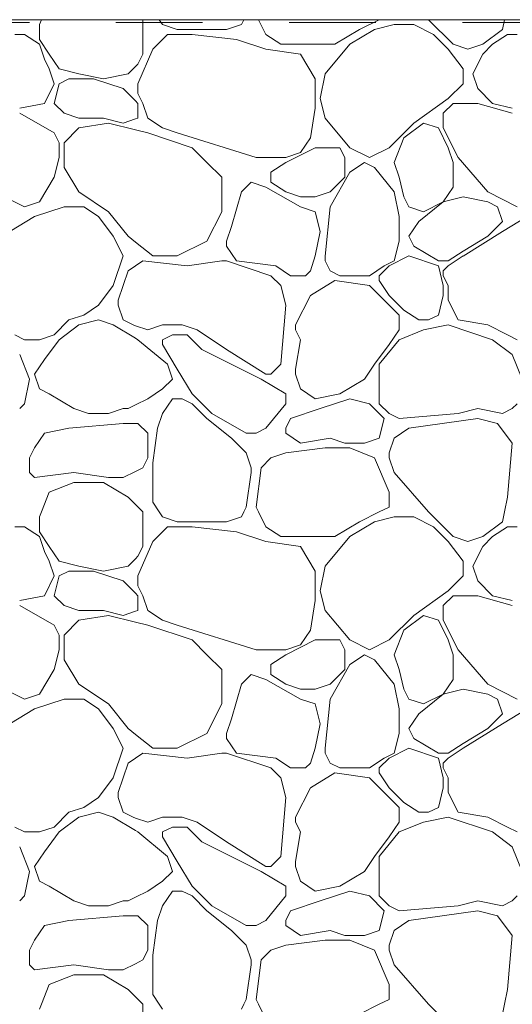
# Model space of a CAD drawing. Header units: millimetres. Extents: x -2373 to 36476, y -53000 to 10500.
# Tile 17 of 35: x 12698 to 13125, y -853 to 0. Entities that reach past the tile are written whole.
import ezdxf

# ---------------------------------------------------------------- set-up
doc = ezdxf.new("R2010")
doc.units = ezdxf.units.MM
doc.header["$MEASUREMENT"] = 0
doc.linetypes.add('_TIRET COURT 1', pattern=[150, 75, -75])
doc.layers.add('Nouveau_2D - Dessin général', color=7, linetype='Continuous')
doc.layers.add('Nouveau_Terrain - original', color=7, linetype='Continuous')

# ---------------------------------------------------------------- blocks, each defined once
blk = doc.blocks.new('*X39')
at = {"layer": 'Nouveau_Terrain - original', "color": 7, "linetype": 'Continuous', "lineweight": 13}
for p, q in [((12716.92, 0), (12715.21, -4.27)), ((12715.21, -4.27), (12715.21, -17.06)), ((12804.8, -29.86), (12804.8, 0)), ((12821.86, -4.27), (12819.02, 0)), ((12834.66, -8.53), (12821.86, -4.27)), ((12890.12, -4.27), (12877.32, -8.53)), ((12892.25, 0), (12890.12, -4.27)), ((12905.05, 0), (12911.45, -12.8)), ((12992.51, -8.53), (13009.57, 0)), ((13022.37, -4.27), (13005.31, -8.53)), ((13039.44, -4.27), (13022.37, -4.27)), ((13056.5, -12.8), (13039.44, -4.27)), ((13052.23, 0), (13073.57, -21.33)), ((13116.23, -8.53), (13117.93, 0)), ((12702.41, -12.8), (12693.88, -12.8)), ((12715.21, -21.33), (12702.41, -12.8)), ((12826.13, -12.8), (12813.33, -25.6)), ((12847.46, -12.8), (12826.13, -12.8)), ((12877.32, -8.53), (12834.66, -8.53)), ((12885.86, -17.06), (12847.46, -12.8)), ((12911.45, -25.6), (12885.86, -17.06)), ((12911.45, -12.8), (12924.25, -21.33)), ((12971.18, -21.33), (12992.51, -8.53)), ((13005.31, -8.53), (12983.98, -21.33)), ((13069.3, -25.6), (13056.5, -12.8)), ((13099.16, -21.33), (13116.23, -8.53)), ((13120.49, -12.8), (13107.69, -21.33)), ((13129.02, -12.8), (13120.49, -12.8)), ((12715.21, -17.06), (12723.74, -29.86)), ((12719.48, -34.13), (12715.21, -21.33)), ((12924.25, -21.33), (12949.85, -21.33)), ((12949.85, -21.33), (12971.18, -21.33)), ((12983.98, -21.33), (12962.65, -46.93)), ((13073.57, -21.33), (13086.36, -25.6)), ((13086.36, -25.6), (13099.16, -21.33)), ((13107.69, -21.33), (13099.16, -29.86)), ((12723.74, -29.86), (12732.27, -42.66)), ((12813.33, -25.6), (12800.53, -55.46)), ((12800.53, -38.4), (12804.8, -29.86)), ((12911.45, -25.6), (12941.32, -29.86)), ((12941.32, -29.86), (12954.11, -51.19)), ((13082.1, -42.66), (13069.3, -25.6)), ((13099.16, -29.86), (13090.63, -46.93)), ((12723.74, -42.66), (12719.48, -34.13)), ((12732.27, -42.66), (12749.34, -46.93)), ((12792, -46.93), (12798.4, -40.53)), ((12798.4, -40.53), (12800.53, -38.4)), ((12728.01, -55.46), (12723.74, -42.66)), ((12749.34, -46.93), (12770.67, -51.19)), ((12762.14, -51.19), (12787.73, -59.73)), ((12770.67, -51.19), (12792, -46.93)), ((12962.65, -46.93), (12958.38, -68.26)), ((13082.1, -55.46), (13082.1, -42.66)), ((13090.63, -46.93), (13094.9, -59.73)), ((12719.48, -72.52), (12728.01, -55.46)), ((12728.01, -72.52), (12732.27, -55.46)), ((12732.27, -55.46), (12740.81, -51.19)), ((12740.81, -51.19), (12762.14, -51.19)), ((12800.53, -55.46), (12800.53, -63.99)), ((12954.11, -51.19), (12954.11, -76.79)), ((13069.3, -68.26), (13082.1, -55.46)), ((12787.73, -59.73), (12798.4, -70.39)), ((12800.53, -63.99), (12804.8, -72.52)), ((13039.44, -89.59), (13069.3, -68.26)), ((13094.9, -59.73), (13107.69, -72.52)), ((12698.15, -76.79), (12719.48, -72.52)), ((12736.54, -81.06), (12728.01, -72.52)), ((12798.4, -70.39), (12800.53, -72.52)), ((12800.53, -72.52), (12800.53, -85.32)), ((12804.8, -72.52), (12809.06, -85.32)), ((12958.38, -68.26), (12962.65, -85.32)), ((13065.03, -81.06), (13073.57, -72.52)), ((13073.57, -72.52), (13082.1, -72.52)), ((13082.1, -72.52), (13094.9, -72.52)), ((13124.76, -81.06), (13094.9, -72.52)), ((13107.69, -72.52), (13124.76, -76.79)), ((12728.01, -98.12), (12698.15, -81.06)), ((12749.34, -85.32), (12736.54, -81.06)), ((12787.73, -89.59), (12770.67, -85.32)), ((12954.11, -76.79), (12949.85, -102.39)), ((13065.03, -93.85), (13065.03, -81.06)), ((12770.67, -85.32), (12749.34, -85.32)), ((12774.94, -89.59), (12749.34, -93.85)), ((12798.4, -95.45), (12774.94, -89.59)), ((12798.4, -86.03), (12787.73, -89.59)), ((12800.53, -85.32), (12798.4, -86.03)), ((12809.07, -85.32), (12821.86, -93.85)), ((12821.86, -93.85), (12834.66, -98.12)), ((12962.65, -85.32), (12983.98, -110.92)), ((13018.11, -110.92), (13039.44, -89.59)), ((13047.97, -89.59), (13030.9, -102.39)), ((13060.77, -93.85), (13047.97, -89.59)), ((12732.27, -106.65), (12728.01, -98.12)), ((12749.34, -93.85), (12736.54, -106.65)), ((12809.06, -98.12), (12798.4, -95.45)), ((12847.46, -110.92), (12809.06, -98.12)), ((12834.66, -98.12), (12902.92, -119.45)), ((13069.3, -110.92), (13060.77, -93.85)), ((13065.03, -93.85), (13077.83, -119.45)), ((12732.27, -119.45), (12732.27, -106.65)), ((12736.54, -106.65), (12736.54, -119.45)), ((12949.85, -102.39), (12941.32, -115.19)), ((13030.9, -102.39), (13022.37, -123.72)), ((12860.26, -123.72), (12847.46, -110.92)), ((12954.11, -110.92), (12928.52, -123.72)), ((12941.32, -115.19), (12928.52, -119.45)), ((12975.44, -110.92), (12954.11, -110.92)), ((12979.71, -119.45), (12975.44, -110.92)), ((12983.98, -110.92), (13001.04, -119.45)), ((13001.04, -119.45), (13018.11, -110.92)), ((13073.57, -123.72), (13069.3, -110.92)), ((13077.83, -119.45), (13103.43, -149.31)), ((12728.01, -136.52), (12732.27, -119.45)), ((12736.54, -119.45), (12736.54, -127.98)), ((12873.06, -136.52), (12860.26, -123.72)), ((12902.92, -119.45), (12928.52, -119.45)), ((12928.52, -123.72), (12915.72, -132.25)), ((12979.71, -136.52), (12979.71, -119.45)), ((12983.98, -132.25), (12996.77, -123.72)), ((12996.77, -123.72), (13005.31, -127.98)), ((13005.31, -127.98), (13022.37, -149.31)), ((13022.37, -123.72), (13026.64, -136.52)), ((13073.57, -145.05), (13073.57, -123.72)), ((12736.54, -127.98), (12749.34, -149.31)), ((12915.72, -132.25), (12915.72, -136.52)), ((12966.91, -162.11), (12983.98, -132.25)), ((12715.21, -157.85), (12728.01, -136.52)), ((12728.01, -136.52), (12715.21, -157.85)), ((12873.06, -166.38), (12873.06, -136.52)), ((12898.65, -140.78), (12890.12, -149.31)), ((12911.45, -145.05), (12898.65, -140.78)), ((12915.72, -136.52), (12915.72, -140.78)), ((12915.72, -140.78), (12928.52, -149.31)), ((12966.91, -149.31), (12979.71, -136.52)), ((13026.64, -136.52), (13030.9, -153.58)), ((12702.41, -162.11), (12676.81, -149.31)), ((12749.34, -149.31), (12774.94, -166.38)), ((12890.12, -149.31), (12881.59, -179.18)), ((12941.32, -162.11), (12911.45, -145.05)), ((12928.52, -149.31), (12941.31, -153.58)), ((12954.11, -153.58), (12966.91, -149.31)), ((13022.37, -149.31), (13026.64, -170.65)), ((13065.03, -157.85), (13073.57, -145.05)), ((13129.02, -162.11), (13103.43, -149.31)), ((12715.21, -157.85), (12702.41, -162.11)), ((12954.11, -166.38), (12941.31, -162.11)), ((12941.32, -153.58), (12954.11, -153.58)), ((13030.9, -153.58), (13035.17, -162.11)), ((13035.17, -162.11), (13047.97, -166.38)), ((13065.03, -157.85), (13043.7, -174.91)), ((13047.97, -166.38), (13065.03, -157.85)), ((13082.1, -153.58), (13065.03, -157.85)), ((13103.43, -157.85), (13082.1, -153.58)), ((13111.96, -162.11), (13103.43, -157.85)), ((12736.54, -162.11), (12710.94, -170.65)), ((12753.61, -162.11), (12736.54, -162.11)), ((12766.4, -170.65), (12753.61, -162.11)), ((12774.94, -166.38), (12792, -187.71)), ((12860.26, -191.98), (12873.06, -166.38)), ((12958.38, -183.44), (12954.11, -166.38)), ((12962.65, -204.78), (12966.91, -162.11)), ((13116.23, -174.91), (13111.96, -162.11)), ((12710.94, -170.65), (12689.61, -183.44)), ((12779.2, -187.71), (12766.4, -170.65)), ((13026.64, -170.65), (13026.64, -183.44)), ((13043.7, -174.91), (13035.17, -187.71)), ((13103.43, -187.71), (13116.23, -174.91)), ((13137.56, -170.65), (13116.23, -183.44)), ((12881.59, -179.18), (12877.32, -191.98)), ((12954.11, -204.77), (12958.38, -183.44)), ((13026.64, -183.44), (13026.64, -191.98)), ((13116.22, -183.44), (13082.1, -204.78)), ((12787.73, -204.77), (12779.2, -187.71)), ((12792, -187.71), (12798.4, -192.83)), ((12798.4, -192.83), (12813.33, -204.77)), ((12834.66, -204.77), (12860.26, -191.98)), ((12877.32, -191.98), (12877.32, -196.24)), ((13026.64, -191.98), (13022.37, -209.04)), ((13035.17, -187.71), (13039.44, -196.24)), ((13039.44, -196.24), (13060.77, -209.04)), ((13082.1, -200.51), (13103.43, -187.71)), ((12877.32, -196.24), (12885.86, -209.04)), ((13060.77, -213.31), (13035.17, -204.77)), ((13069.3, -209.04), (13082.1, -200.51)), ((12779.2, -230.37), (12787.73, -204.77)), ((12798.4, -213.31), (12804.8, -209.04)), ((12804.8, -209.04), (12843.2, -213.31)), ((12813.33, -204.77), (12834.66, -204.77)), ((12843.19, -213.31), (12873.06, -209.04)), ((12873.06, -209.04), (12877.32, -209.04)), ((12877.32, -209.04), (12915.72, -221.84)), ((12885.86, -209.04), (12919.99, -213.31)), ((12949.85, -217.57), (12954.11, -204.77)), ((12962.65, -209.04), (12962.65, -204.77)), ((12966.91, -217.57), (12962.65, -209.04)), ((13022.37, -209.04), (13013.84, -213.31)), ((13035.17, -204.77), (13018.11, -213.31)), ((13060.77, -209.04), (13069.3, -209.04)), ((13082.1, -204.77), (13069.3, -213.31)), ((12783.47, -243.17), (12792, -217.57)), ((12792, -217.57), (12798.4, -213.31)), ((12919.98, -213.31), (12932.78, -221.84)), ((12945.58, -221.84), (12949.85, -217.57)), ((12975.44, -221.84), (12966.91, -217.57)), ((13013.84, -213.31), (13001.04, -221.84)), ((13018.11, -213.31), (13009.57, -221.84)), ((13065.03, -230.37), (13060.77, -213.31)), ((13065.03, -217.57), (13069.3, -213.31)), ((13065.03, -221.84), (13065.03, -217.57)), ((12915.72, -221.84), (12924.25, -230.37)), ((12932.78, -221.84), (12945.58, -221.84)), ((12971.18, -226.11), (12949.85, -238.9)), ((13001.04, -230.37), (12971.18, -226.11)), ((12988.24, -221.84), (12975.44, -221.84)), ((12992.51, -221.84), (12988.24, -221.84)), ((13001.04, -221.84), (12992.51, -221.84)), ((13009.57, -221.84), (13009.57, -226.11)), ((13009.57, -226.11), (13018.11, -238.9)), ((13065.03, -221.84), (13069.3, -230.37)), ((12766.4, -247.44), (12779.2, -230.37)), ((12924.25, -230.37), (12928.52, -247.44)), ((13018.11, -247.44), (13001.04, -230.37)), ((13065.03, -230.37), (13065.03, -238.9)), ((13069.3, -230.37), (13069.3, -238.9)), ((12783.47, -247.44), (12783.47, -243.17)), ((12949.85, -238.9), (12937.05, -264.5)), ((13018.11, -238.9), (13030.9, -251.7)), ((13065.03, -238.9), (13060.77, -255.97)), ((13069.3, -238.9), (13069.3, -243.17)), ((13069.3, -243.17), (13077.83, -260.23)), ((12753.61, -255.97), (12766.4, -247.44)), ((12787.73, -260.23), (12783.47, -247.44)), ((12928.52, -247.44), (12924.25, -298.63)), ((13026.64, -255.97), (13018.11, -247.44)), ((13043.7, -260.23), (13030.9, -251.7)), ((12728.01, -273.03), (12740.81, -260.23)), ((12740.81, -260.23), (12753.61, -255.97)), ((12766.4, -260.23), (12749.34, -264.5)), ((12779.2, -264.5), (12766.4, -260.23)), ((12798.4, -276.02), (12779.2, -264.5)), ((12796.27, -264.5), (12787.73, -260.23)), ((12798.4, -265.21), (12796.27, -264.5)), ((12838.93, -264.5), (12851.73, -268.77)), ((13026.64, -268.77), (13026.64, -255.97)), ((13052.23, -260.23), (13043.7, -260.23)), ((13060.77, -255.97), (13052.23, -260.23)), ((13077.83, -260.23), (13103.43, -264.5)), ((12749.34, -264.5), (12732.27, -277.3)), ((12809.06, -268.77), (12798.4, -265.21)), ((12809.06, -268.77), (12821.86, -264.5)), ((12821.86, -264.5), (12838.93, -264.5)), ((12851.73, -268.77), (12877.32, -285.83)), ((12937.05, -264.5), (12937.05, -268.77)), ((12937.05, -268.77), (12941.32, -277.3)), ((13018.11, -281.56), (13026.64, -268.77)), ((13047.97, -268.77), (13026.64, -277.3)), ((13069.3, -264.5), (13047.97, -268.77)), ((13107.69, -277.3), (13069.3, -264.5)), ((13103.43, -264.5), (13120.49, -273.03)), ((12693.88, -273.03), (12702.41, -277.3)), ((12702.41, -277.3), (12715.21, -277.3)), ((12715.21, -277.3), (12728.01, -273.03)), ((12732.27, -277.3), (12719.48, -294.36)), ((12800.53, -277.3), (12798.4, -276.02)), ((12826.13, -298.63), (12800.53, -277.3)), ((12830.4, -273.03), (12821.86, -277.3)), ((12821.86, -277.3), (12821.86, -281.56)), ((12843.19, -273.03), (12830.4, -273.03)), ((12855.99, -285.83), (12843.19, -273.03)), ((12941.31, -277.3), (12937.05, -302.9)), ((13026.64, -277.3), (13009.57, -298.63)), ((13124.76, -290.1), (13107.69, -277.3)), ((13120.49, -273.03), (13129.02, -277.3)), ((12821.86, -281.56), (12834.66, -302.9)), ((12907.19, -311.43), (12855.99, -285.83)), ((12877.32, -285.83), (12911.45, -307.16)), ((13005.31, -298.63), (13018.11, -281.56)), ((12706.68, -311.43), (12698.15, -290.1)), ((12719.48, -294.36), (12710.94, -307.16)), ((13133.29, -311.43), (13124.76, -290.1)), ((12830.4, -311.43), (12826.13, -298.63)), ((12834.66, -302.9), (12847.46, -324.23)), ((12924.25, -298.63), (12915.72, -307.16)), ((12937.05, -302.9), (12937.05, -307.16)), ((12996.77, -311.43), (13005.31, -298.63)), ((13009.57, -298.63), (13009.57, -311.43)), ((12702.41, -332.76), (12706.68, -311.43)), ((12710.94, -307.16), (12715.21, -319.96)), ((12821.86, -319.96), (12830.4, -311.43)), ((12928.52, -324.23), (12907.19, -311.43)), ((12915.72, -307.16), (12911.45, -307.16)), ((12937.05, -307.16), (12941.32, -319.96)), ((12975.44, -324.23), (12996.77, -311.43)), ((13009.57, -311.43), (13009.57, -332.76)), ((12715.21, -319.96), (12723.74, -324.23)), ((12723.74, -324.23), (12745.07, -337.02)), ((12809.06, -328.49), (12821.86, -319.96)), ((12941.32, -319.96), (12954.11, -328.49)), ((12798.4, -333.82), (12809.06, -328.49)), ((12821.86, -341.29), (12830.4, -328.49)), ((12830.4, -328.49), (12838.93, -328.49)), ((12838.93, -328.49), (12847.46, -332.76)), ((12847.46, -324.23), (12864.52, -341.29)), ((12928.52, -332.76), (12928.52, -324.23)), ((12954.11, -328.49), (12975.44, -324.23)), ((12983.98, -328.49), (12958.38, -337.02)), ((13001.04, -332.76), (12983.98, -328.49)), ((12698.15, -337.02), (12702.41, -332.76)), ((12745.07, -337.02), (12757.87, -341.29)), ((12774.94, -341.29), (12787.73, -337.02)), ((12787.73, -337.02), (12792, -337.02)), ((12792, -337.02), (12798.4, -333.82)), ((12847.46, -332.76), (12860.26, -345.56)), ((12911.45, -354.09), (12928.52, -332.76)), ((12958.38, -337.02), (12932.78, -345.56)), ((13013.84, -345.56), (13001.04, -332.76)), ((13009.57, -332.76), (13018.11, -341.29)), ((13077.83, -341.29), (13094.9, -337.02)), ((13094.9, -337.02), (13116.23, -341.29)), ((13116.23, -341.29), (13124.76, -337.02)), ((13124.76, -337.02), (13129.02, -332.76)), ((12757.87, -341.29), (12774.94, -341.29)), ((12817.6, -354.09), (12821.86, -341.29)), ((12860.26, -345.56), (12881.59, -362.62)), ((12864.53, -341.29), (12894.39, -358.36)), ((12932.78, -345.56), (12928.52, -354.09)), ((13009.57, -362.62), (13013.84, -345.56)), ((13018.11, -341.29), (13026.64, -345.56)), ((13026.64, -345.56), (13077.83, -341.29)), ((13094.9, -345.56), (13035.17, -354.09)), ((13111.96, -349.82), (13094.9, -345.56)), ((12740.81, -354.09), (12719.48, -358.36)), ((12787.73, -349.82), (12740.81, -354.09)), ((12798.4, -349.82), (12787.73, -349.82)), ((12800.53, -349.82), (12798.4, -349.82)), ((12809.06, -358.36), (12800.53, -349.82)), ((12813.33, -383.95), (12817.6, -354.09)), ((12902.92, -358.36), (12911.45, -354.09)), ((12928.52, -354.09), (12928.52, -358.36)), ((13035.17, -354.09), (13022.37, -362.62)), ((13124.76, -366.89), (13111.96, -349.82)), ((12719.48, -358.36), (12710.94, -371.15)), ((12809.06, -358.36), (12809.06, -379.69)), ((12881.59, -362.62), (12894.39, -375.42)), ((12894.39, -358.36), (12902.92, -358.36)), ((12928.52, -358.36), (12941.32, -366.89)), ((12941.32, -366.89), (12966.91, -362.62)), ((12966.91, -362.62), (12979.71, -366.89)), ((12996.77, -366.89), (13009.57, -362.62)), ((13022.37, -362.62), (13018.11, -375.42)), ((13120.49, -413.81), (13124.76, -366.89)), ((12710.94, -371.15), (12706.68, -379.69)), ((12962.65, -371.15), (12928.52, -375.42)), ((12983.98, -371.15), (12962.65, -371.15)), ((12979.71, -366.89), (12996.77, -366.89)), ((13005.31, -379.69), (12983.98, -371.15)), ((12706.68, -379.69), (12706.68, -392.48)), ((12809.06, -379.69), (12804.8, -388.22)), ((12894.39, -375.42), (12898.65, -388.22)), ((12915.72, -379.69), (12907.19, -388.22)), ((12928.52, -375.42), (12915.72, -379.69)), ((13018.11, -409.55), (13005.31, -379.69)), ((13018.11, -375.42), (13018.11, -379.69)), ((13018.11, -379.69), (13022.37, -392.48)), ((12798.4, -391.42), (12787.73, -396.75)), ((12804.8, -388.22), (12798.4, -391.42)), ((12813.33, -401.02), (12813.33, -383.95)), ((12898.65, -392.48), (12894.39, -422.35)), ((12898.65, -388.22), (12898.65, -392.48)), ((12907.19, -388.22), (12902.92, -422.35)), ((13022.37, -392.48), (13052.23, -426.61)), ((12706.68, -392.48), (12710.94, -396.75)), ((12710.94, -396.75), (12745.07, -392.48)), ((12745.07, -392.48), (12774.94, -396.75)), ((12792, -413.81), (12770.67, -401.02)), ((12774.94, -396.75), (12787.73, -396.75)), ((12745.07, -401.02), (12723.74, -409.55)), ((12770.67, -401.02), (12745.07, -401.02)), ((12813.33, -418.08), (12813.33, -401.02)), ((12723.74, -409.55), (12716.92, -426.61)), ((12798.4, -420.21), (12792, -413.81)), ((13018.11, -422.35), (13018.11, -409.55)), ((13117.93, -426.61), (13120.49, -413.81)), ((12804.8, -426.61), (12798.4, -420.21)), ((12819.02, -426.61), (12813.33, -418.08)), ((12894.39, -422.35), (12892.25, -426.61)), ((12902.92, -422.35), (12905.05, -426.61)), ((13009.57, -426.61), (13018.11, -422.35)), ((12716.92, -426.61), (12715.21, -430.88)), ((12715.21, -430.88), (12715.21, -443.68)), ((12804.8, -456.48), (12804.8, -426.61)), ((12821.86, -430.88), (12819.02, -426.61)), ((12834.66, -435.15), (12821.86, -430.88)), ((12890.12, -430.88), (12877.32, -435.15)), ((12892.25, -426.61), (12890.12, -430.88)), ((12905.05, -426.61), (12911.45, -439.41)), ((12992.51, -435.15), (13009.57, -426.61)), ((13022.37, -430.88), (13005.31, -435.15)), ((13039.44, -430.88), (13022.37, -430.88)), ((13056.5, -439.41), (13039.44, -430.88)), ((13052.23, -426.61), (13073.57, -447.94)), ((13116.23, -435.15), (13117.93, -426.61)), ((12702.41, -439.41), (12693.88, -439.41)), ((12715.21, -447.94), (12702.41, -439.41)), ((12826.13, -439.41), (12813.33, -452.21)), ((12847.46, -439.41), (12826.13, -439.41)), ((12877.32, -435.15), (12834.66, -435.15)), ((12885.86, -443.68), (12847.46, -439.41)), ((12911.45, -452.21), (12885.86, -443.68)), ((12911.45, -439.41), (12924.25, -447.94)), ((12971.18, -447.94), (12992.51, -435.15)), ((13005.31, -435.15), (12983.98, -447.94)), ((13069.3, -452.21), (13056.5, -439.41)), ((13099.16, -447.94), (13116.23, -435.15)), ((13120.49, -439.41), (13107.69, -447.94)), ((13129.02, -439.41), (13120.49, -439.41)), ((12715.21, -443.68), (12723.74, -456.48)), ((12719.48, -460.74), (12715.21, -447.94)), ((12924.25, -447.94), (12949.85, -447.94)), ((12949.85, -447.94), (12971.18, -447.94)), ((12983.98, -447.94), (12962.65, -473.54)), ((13073.57, -447.94), (13086.36, -452.21)), ((13086.36, -452.21), (13099.16, -447.94)), ((13107.69, -447.94), (13099.16, -456.48)), ((12723.74, -456.48), (12732.27, -469.27)), ((12813.33, -452.21), (12800.53, -482.07)), ((12800.53, -465.01), (12804.8, -456.48)), ((12911.45, -452.21), (12941.32, -456.48)), ((12941.32, -456.48), (12954.11, -477.81)), ((13082.1, -469.27), (13069.3, -452.21)), ((13099.16, -456.48), (13090.63, -473.54)), ((12723.74, -469.27), (12719.48, -460.74)), ((12732.27, -469.27), (12749.34, -473.54)), ((12792, -473.54), (12798.4, -467.14)), ((12798.4, -467.14), (12800.53, -465.01)), ((12728.01, -482.07), (12723.74, -469.27)), ((12749.34, -473.54), (12770.67, -477.81)), ((12762.14, -477.81), (12787.73, -486.34)), ((12770.67, -477.81), (12792, -473.54)), ((12962.65, -473.54), (12958.38, -494.87)), ((13082.1, -482.07), (13082.1, -469.27)), ((13090.63, -473.54), (13094.9, -486.34)), ((12719.48, -499.14), (12728.01, -482.07)), ((12728.01, -499.14), (12732.27, -482.07)), ((12732.27, -482.07), (12740.81, -477.81)), ((12740.81, -477.81), (12762.14, -477.81)), ((12800.53, -482.07), (12800.53, -490.61)), ((12954.11, -477.81), (12954.11, -503.4)), ((13069.3, -494.87), (13082.1, -482.07)), ((12787.73, -486.34), (12798.4, -497)), ((12800.53, -490.61), (12804.8, -499.14)), ((13039.44, -516.2), (13069.3, -494.87)), ((13094.9, -486.34), (13107.69, -499.14)), ((12698.15, -503.4), (12719.48, -499.14)), ((12736.54, -507.67), (12728.01, -499.14)), ((12798.4, -497), (12800.53, -499.14)), ((12800.53, -499.14), (12800.53, -511.94)), ((12804.8, -499.14), (12809.06, -511.94)), ((12958.38, -494.87), (12962.65, -511.94)), ((13065.03, -507.67), (13073.57, -499.14)), ((13073.57, -499.14), (13082.1, -499.14)), ((13082.1, -499.14), (13094.9, -499.14)), ((13124.76, -507.67), (13094.9, -499.14)), ((13107.69, -499.14), (13124.76, -503.4)), ((12728.01, -524.74), (12698.15, -507.67)), ((12749.34, -511.94), (12736.54, -507.67)), ((12787.73, -516.2), (12770.67, -511.94)), ((12954.11, -503.4), (12949.85, -529)), ((13065.03, -520.47), (13065.03, -507.67)), ((12770.67, -511.94), (12749.34, -511.94)), ((12774.94, -516.2), (12749.34, -520.47)), ((12798.4, -522.07), (12774.94, -516.2)), ((12798.4, -512.65), (12787.73, -516.2)), ((12800.53, -511.94), (12798.4, -512.65)), ((12809.07, -511.94), (12821.86, -520.47)), ((12821.86, -520.47), (12834.66, -524.73)), ((12962.65, -511.94), (12983.98, -537.53)), ((13018.11, -537.53), (13039.44, -516.2)), ((13047.97, -516.2), (13030.9, -529)), ((13060.77, -520.47), (13047.97, -516.2)), ((12732.27, -533.27), (12728.01, -524.73)), ((12749.34, -520.47), (12736.54, -533.27)), ((12809.06, -524.73), (12798.4, -522.07)), ((12847.46, -537.53), (12809.06, -524.73)), ((12834.66, -524.73), (12902.92, -546.06)), ((13069.3, -537.53), (13060.77, -520.47)), ((13065.03, -520.47), (13077.83, -546.07)), ((12732.27, -546.07), (12732.27, -533.27)), ((12736.54, -533.27), (12736.54, -546.07)), ((12949.85, -529), (12941.32, -541.8)), ((13030.9, -529), (13022.37, -550.33)), ((12860.26, -550.33), (12847.46, -537.53)), ((12954.11, -537.53), (12928.52, -550.33)), ((12941.32, -541.8), (12928.52, -546.07)), ((12975.44, -537.53), (12954.11, -537.53)), ((12979.71, -546.07), (12975.44, -537.53)), ((12983.98, -537.53), (13001.04, -546.07)), ((13001.04, -546.07), (13018.11, -537.53)), ((13073.57, -550.33), (13069.3, -537.53)), ((13077.83, -546.06), (13103.43, -575.93)), ((12728.01, -563.13), (12732.27, -546.07)), ((12736.54, -546.07), (12736.54, -554.6)), ((12873.06, -563.13), (12860.26, -550.33)), ((12902.92, -546.07), (12928.52, -546.07)), ((12928.52, -550.33), (12915.72, -558.86)), ((12979.71, -563.13), (12979.71, -546.07)), ((12983.98, -558.86), (12996.77, -550.33)), ((12996.77, -550.33), (13005.31, -554.6)), ((13005.31, -554.6), (13022.37, -575.93)), ((13022.37, -550.33), (13026.64, -563.13)), ((13073.57, -571.66), (13073.57, -550.33)), ((12736.54, -554.6), (12749.34, -575.93)), ((12915.72, -558.86), (12915.72, -563.13)), ((12966.91, -588.73), (12983.98, -558.86)), ((12715.21, -584.46), (12728.01, -563.13)), ((12728.01, -563.13), (12715.21, -584.46)), ((12873.06, -592.99), (12873.06, -563.13)), ((12898.65, -567.4), (12890.12, -575.93)), ((12911.45, -571.66), (12898.65, -567.4)), ((12915.72, -563.13), (12915.72, -567.4)), ((12915.72, -567.4), (12928.52, -575.93)), ((12966.91, -575.93), (12979.71, -563.13)), ((13026.64, -563.13), (13030.9, -580.19)), ((12702.41, -588.73), (12676.81, -575.93)), ((12749.34, -575.93), (12774.94, -592.99)), ((12890.12, -575.93), (12881.59, -605.79)), ((12941.32, -588.73), (12911.45, -571.66)), ((12928.52, -575.93), (12941.31, -580.19)), ((12954.11, -580.19), (12966.91, -575.93)), ((13022.37, -575.93), (13026.64, -597.26)), ((13065.03, -584.46), (13073.57, -571.66)), ((13129.02, -588.73), (13103.43, -575.93)), ((12715.21, -584.46), (12702.41, -588.73)), ((12736.54, -588.73), (12710.94, -597.26)), ((12753.61, -588.73), (12736.54, -588.73)), ((12766.4, -597.26), (12753.61, -588.73)), ((12954.11, -592.99), (12941.31, -588.73)), ((12941.32, -580.19), (12954.11, -580.19)), ((13030.9, -580.19), (13035.17, -588.73)), ((13035.17, -588.73), (13047.97, -592.99)), ((13065.03, -584.46), (13043.7, -601.53)), ((13047.97, -592.99), (13065.03, -584.46)), ((13082.1, -580.19), (13065.03, -584.46)), ((13103.43, -584.46), (13082.1, -580.19)), ((13111.96, -588.73), (13103.43, -584.46)), ((12774.94, -592.99), (12792, -614.32)), ((12860.26, -618.59), (12873.06, -592.99)), ((12958.38, -610.06), (12954.11, -592.99)), ((12962.65, -631.39), (12966.91, -588.73)), ((13116.23, -601.52), (13111.96, -588.73)), ((12710.94, -597.26), (12689.61, -610.06)), ((12779.2, -614.32), (12766.4, -597.26)), ((13026.64, -597.26), (13026.64, -610.06)), ((13043.7, -601.52), (13035.17, -614.32)), ((13103.43, -614.32), (13116.23, -601.52)), ((13137.56, -597.26), (13116.23, -610.06)), ((12881.59, -605.79), (12877.32, -618.59)), ((12954.11, -631.39), (12958.38, -610.06)), ((13026.64, -610.06), (13026.64, -618.59)), ((13116.22, -610.06), (13082.1, -631.39)), ((12787.73, -631.39), (12779.2, -614.32)), ((12792, -614.32), (12798.4, -619.44)), ((12798.4, -619.44), (12813.33, -631.39)), ((12834.66, -631.39), (12860.26, -618.59)), ((12877.32, -618.59), (12877.32, -622.86)), ((13026.64, -618.59), (13022.37, -635.65)), ((13035.17, -614.32), (13039.44, -622.86)), ((13039.44, -622.86), (13060.77, -635.65)), ((13082.1, -627.12), (13103.43, -614.32)), ((12877.32, -622.86), (12885.86, -635.65)), ((13060.77, -639.92), (13035.17, -631.39)), ((13069.3, -635.65), (13082.1, -627.12)), ((12779.2, -656.98), (12787.73, -631.39)), ((12798.4, -639.92), (12804.8, -635.65)), ((12804.8, -635.65), (12843.2, -639.92)), ((12813.33, -631.39), (12834.66, -631.39)), ((12843.19, -639.92), (12873.06, -635.65)), ((12873.06, -635.65), (12877.32, -635.65)), ((12877.32, -635.65), (12915.72, -648.45)), ((12885.86, -635.65), (12919.99, -639.92)), ((12949.85, -644.19), (12954.11, -631.39)), ((12962.65, -635.65), (12962.65, -631.39)), ((12966.91, -644.19), (12962.65, -635.65)), ((13022.37, -635.65), (13013.84, -639.92)), ((13035.17, -631.39), (13018.11, -639.92)), ((13060.77, -635.65), (13069.3, -635.65)), ((13082.1, -631.39), (13069.3, -639.92)), ((12783.47, -669.78), (12792, -644.19)), ((12792, -644.19), (12798.4, -639.92)), ((12919.98, -639.92), (12932.78, -648.45)), ((12945.58, -648.45), (12949.85, -644.19)), ((12975.44, -648.45), (12966.91, -644.19)), ((13013.84, -639.92), (13001.04, -648.45)), ((13018.11, -639.92), (13009.57, -648.45)), ((13065.03, -656.98), (13060.77, -639.92)), ((13065.03, -644.19), (13069.3, -639.92)), ((13065.03, -648.45), (13065.03, -644.19)), ((12915.72, -648.45), (12924.25, -656.98)), ((12932.78, -648.45), (12945.58, -648.45)), ((12971.18, -652.72), (12949.85, -665.52)), ((13001.04, -656.98), (12971.18, -652.72)), ((12988.24, -648.45), (12975.44, -648.45)), ((12992.51, -648.45), (12988.24, -648.45)), ((13001.04, -648.45), (12992.51, -648.45)), ((13009.57, -648.45), (13009.57, -652.72)), ((13009.57, -652.72), (13018.11, -665.52)), ((13065.03, -648.45), (13069.3, -656.98)), ((12766.4, -674.05), (12779.2, -656.98)), ((12924.25, -656.98), (12928.52, -674.05)), ((13018.11, -674.05), (13001.04, -656.98)), ((13065.03, -656.98), (13065.03, -665.52)), ((13069.3, -656.98), (13069.3, -665.52)), ((12783.47, -674.05), (12783.47, -669.78)), ((12949.85, -665.52), (12937.05, -691.11)), ((13018.11, -665.52), (13030.9, -678.32)), ((13065.03, -665.52), (13060.77, -682.58)), ((13069.3, -665.52), (13069.3, -669.78)), ((13069.3, -669.78), (13077.83, -686.85)), ((12753.61, -682.58), (12766.4, -674.05)), ((12787.73, -686.85), (12783.47, -674.05)), ((12928.52, -674.05), (12924.25, -725.25)), ((13026.64, -682.58), (13018.11, -674.05)), ((13043.7, -686.85), (13030.9, -678.32)), ((12728.01, -699.65), (12740.81, -686.85)), ((12740.81, -686.85), (12753.61, -682.58)), ((12766.4, -686.85), (12749.34, -691.11)), ((12779.2, -691.11), (12766.4, -686.85)), ((12798.4, -702.63), (12779.2, -691.11)), ((12796.27, -691.11), (12787.73, -686.85)), ((12798.4, -691.82), (12796.27, -691.11)), ((12838.93, -691.11), (12851.73, -695.38)), ((13026.64, -695.38), (13026.64, -682.58)), ((13052.23, -686.85), (13043.7, -686.85)), ((13060.77, -682.58), (13052.23, -686.85)), ((13077.83, -686.85), (13103.43, -691.11)), ((12749.34, -691.11), (12732.27, -703.91)), ((12809.06, -695.38), (12798.4, -691.82)), ((12809.06, -695.38), (12821.86, -691.11)), ((12821.86, -691.11), (12838.93, -691.11)), ((12851.73, -695.38), (12877.32, -712.44)), ((12937.05, -691.11), (12937.05, -695.38)), ((12937.05, -695.38), (12941.32, -703.91)), ((13018.11, -708.18), (13026.64, -695.38)), ((13047.97, -695.38), (13026.64, -703.91)), ((13069.3, -691.11), (13047.97, -695.38)), ((13107.69, -703.91), (13069.3, -691.11)), ((13103.43, -691.11), (13120.49, -699.65)), ((12693.88, -699.65), (12702.41, -703.91)), ((12702.41, -703.91), (12715.21, -703.91)), ((12715.21, -703.91), (12728.01, -699.65)), ((12732.27, -703.91), (12719.48, -720.98)), ((12800.53, -703.91), (12798.4, -702.63)), ((12826.13, -725.24), (12800.53, -703.91)), ((12830.4, -699.65), (12821.86, -703.91)), ((12821.86, -703.91), (12821.86, -708.18)), ((12843.19, -699.65), (12830.4, -699.65)), ((12855.99, -712.44), (12843.19, -699.65)), ((12941.31, -703.91), (12937.05, -729.51)), ((13026.64, -703.91), (13009.57, -725.24)), ((13124.76, -716.71), (13107.69, -703.91)), ((13120.49, -699.65), (13129.02, -703.91)), ((12821.86, -708.18), (12834.66, -729.51)), ((12907.19, -738.04), (12855.99, -712.44)), ((12877.32, -712.44), (12911.45, -733.77)), ((13005.31, -725.24), (13018.11, -708.18)), ((12706.68, -738.04), (12698.15, -716.71)), ((12719.48, -720.98), (12710.94, -733.77)), ((13133.29, -738.04), (13124.76, -716.71)), ((12710.94, -733.77), (12715.21, -746.57)), ((12830.4, -738.04), (12826.13, -725.24)), ((12834.66, -729.51), (12847.46, -750.84)), ((12924.25, -725.24), (12915.72, -733.77)), ((12937.05, -729.51), (12937.05, -733.77)), ((12996.77, -738.04), (13005.31, -725.24)), ((13009.57, -725.24), (13009.57, -738.04)), ((12702.41, -759.37), (12706.68, -738.04)), ((12821.86, -746.57), (12830.4, -738.04)), ((12928.52, -750.84), (12907.19, -738.04)), ((12915.72, -733.77), (12911.45, -733.77)), ((12937.05, -733.77), (12941.32, -746.57)), ((12975.44, -750.84), (12996.77, -738.04)), ((13009.57, -738.04), (13009.57, -759.37)), ((12715.21, -746.57), (12723.74, -750.84)), ((12723.74, -750.84), (12745.07, -763.64)), ((12809.06, -755.11), (12821.86, -746.57)), ((12941.32, -746.57), (12954.11, -755.11)), ((12698.15, -763.64), (12702.41, -759.37)), ((12798.4, -760.44), (12809.06, -755.11)), ((12821.86, -767.9), (12830.4, -755.11)), ((12830.4, -755.11), (12838.93, -755.11)), ((12838.93, -755.11), (12847.46, -759.37)), ((12847.46, -750.84), (12864.52, -767.9)), ((12847.46, -759.37), (12860.26, -772.17)), ((12911.45, -780.7), (12928.52, -759.37)), ((12928.52, -759.37), (12928.52, -750.84)), ((12954.11, -755.11), (12975.44, -750.84)), ((12983.98, -755.11), (12958.38, -763.64)), ((13001.04, -759.37), (12983.98, -755.11)), ((13013.84, -772.17), (13001.04, -759.37)), ((13009.57, -759.37), (13018.11, -767.9)), ((13124.76, -763.64), (13129.02, -759.37)), ((12745.07, -763.64), (12757.87, -767.9)), ((12757.87, -767.9), (12774.94, -767.9)), ((12774.94, -767.9), (12787.73, -763.64)), ((12787.73, -763.64), (12792, -763.64)), ((12792, -763.64), (12798.4, -760.44)), ((12958.38, -763.64), (12932.78, -772.17)), ((13077.83, -767.9), (13094.9, -763.64)), ((13094.9, -763.64), (13116.23, -767.9)), ((13116.23, -767.9), (13124.76, -763.64)), ((12787.73, -776.44), (12740.81, -780.7)), ((12798.4, -776.44), (12787.73, -776.44)), ((12800.53, -776.44), (12798.4, -776.44)), ((12809.06, -784.97), (12800.53, -776.44)), ((12817.6, -780.7), (12821.86, -767.9)), ((12860.26, -772.17), (12881.59, -789.23)), ((12864.53, -767.9), (12894.39, -784.97)), ((12932.78, -772.17), (12928.52, -780.7)), ((13009.57, -789.23), (13013.84, -772.17)), ((13018.11, -767.9), (13026.64, -772.17)), ((13026.64, -772.17), (13077.83, -767.9)), ((13094.9, -772.17), (13035.17, -780.7)), ((13111.96, -776.44), (13094.9, -772.17)), ((13124.76, -793.5), (13111.96, -776.44)), ((12740.81, -780.7), (12719.48, -784.97)), ((12813.33, -810.57), (12817.6, -780.7)), ((12902.92, -784.97), (12911.45, -780.7)), ((12928.52, -780.7), (12928.52, -784.97)), ((13035.17, -780.7), (13022.37, -789.23)), ((12719.48, -784.97), (12710.94, -797.77)), ((12809.06, -784.97), (12809.06, -806.3)), ((12881.59, -789.23), (12894.39, -802.03)), ((12894.39, -784.97), (12902.92, -784.97)), ((12928.52, -784.97), (12941.32, -793.5)), ((12941.32, -793.5), (12966.91, -789.23)), ((12966.91, -789.23), (12979.71, -793.5)), ((12979.71, -793.5), (12996.77, -793.5)), ((12996.77, -793.5), (13009.57, -789.23)), ((13022.37, -789.23), (13018.11, -802.03)), ((13120.49, -840.43), (13124.76, -793.5)), ((12710.94, -797.77), (12706.68, -806.3)), ((12962.65, -797.77), (12928.52, -802.03)), ((12983.98, -797.77), (12962.65, -797.77)), ((13005.31, -806.3), (12983.98, -797.77)), ((12706.68, -806.3), (12706.68, -819.1)), ((12809.06, -806.3), (12804.8, -814.83)), ((12813.33, -827.63), (12813.33, -810.57)), ((12894.39, -802.03), (12898.65, -814.83)), ((12915.72, -806.3), (12907.19, -814.83)), ((12928.52, -802.03), (12915.72, -806.3)), ((13018.11, -836.16), (13005.31, -806.3)), ((13018.11, -802.03), (13018.11, -806.3)), ((13018.11, -806.3), (13022.37, -819.1)), ((12706.68, -819.1), (12710.94, -823.36)), ((12710.94, -823.36), (12745.07, -819.1)), ((12798.4, -818.03), (12787.73, -823.36)), ((12804.8, -814.83), (12798.4, -818.03)), ((12898.65, -819.1), (12894.39, -848.96)), ((12898.65, -814.83), (12898.65, -819.1)), ((12907.19, -814.83), (12902.92, -848.96)), ((13022.37, -819.1), (13052.23, -853.23)), ((12745.07, -827.63), (12723.74, -836.16)), ((12745.07, -819.1), (12774.94, -823.36)), ((12770.67, -827.63), (12745.07, -827.63)), ((12792, -840.43), (12770.67, -827.63)), ((12774.94, -823.36), (12787.73, -823.36)), ((12813.33, -844.69), (12813.33, -827.63)), ((12723.74, -836.16), (12716.92, -853.23)), ((13018.11, -848.96), (13018.11, -836.16)), ((12798.4, -846.83), (12792, -840.43)), ((12819.02, -853.23), (12813.33, -844.69)), ((13117.93, -853.23), (13120.49, -840.43)), ((12716.92, -853.23), (12715.21, -857.49)), ((12804.8, -853.23), (12798.4, -846.83)), ((12804.8, -883.09), (12804.8, -853.23)), ((12821.86, -857.49), (12819.02, -853.23)), ((12892.25, -853.23), (12890.12, -857.49)), ((12894.39, -848.96), (12892.25, -853.23)), ((12902.92, -848.96), (12905.05, -853.23)), ((12905.05, -853.23), (12911.45, -866.03)), ((12992.51, -861.76), (13009.57, -853.23)), ((13009.57, -853.23), (13018.11, -848.96)), ((13052.23, -853.23), (13073.57, -874.56)), ((13116.23, -861.76), (13117.93, -853.23))]:
    blk.add_line(p, q, dxfattribs=at)
blk = doc.blocks.new('Élément de coupe_37')
at = {"layer": 'Nouveau_Terrain - original', "color": 7, "linetype": 'Continuous', "lineweight": 13}
blk.add_line((10439.96, 0), (15200.56, 0), dxfattribs=at)
at = {"layer": 'Nouveau_Terrain - original', "lineweight": 0}
blk.add_blockref('*X39', (0, 0), dxfattribs=at)

msp = doc.modelspace()

# ---------------------------------------------------------------- linework, layer by layer
at = {"layer": 'Nouveau_2D - Dessin général', "color": 7, "linetype": '_TIRET COURT 1', "lineweight": 13}
msp.add_line((26056.53, -2.4), (7279.67, -2.4), dxfattribs=at)

# ---------------------------------------------------------------- block references
at = {"layer": 'Nouveau_Terrain - original', "lineweight": 0}
msp.add_blockref('Élément de coupe_37', (0, 0), dxfattribs=at)

doc.saveas('drawing.dxf')
